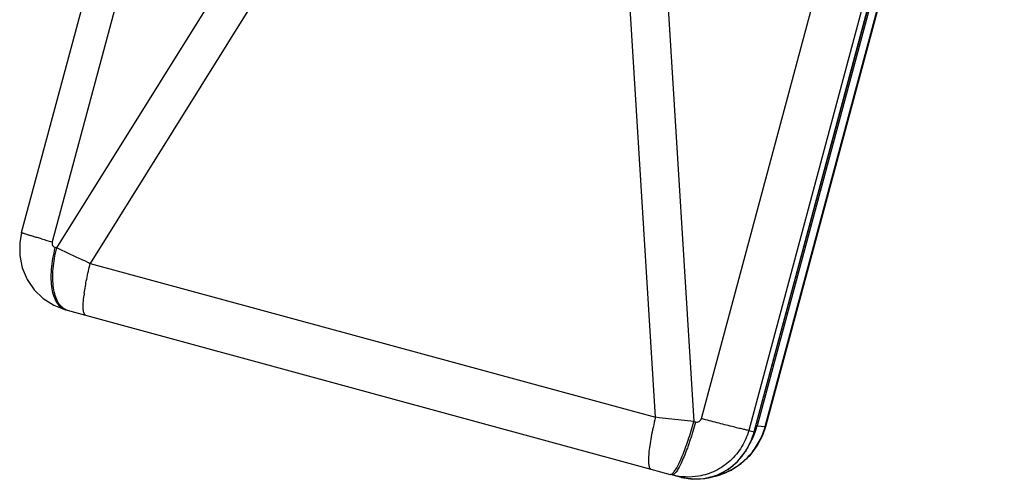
# Model space of a CAD drawing. Header units: inches. Extents: x 0 to 17, y 0 to 11.
# Tile 24 of 30: x 13.163 to 14.837, y 3.848 to 4.628. Entities that reach past the tile are written whole.
import ezdxf

# ---------------------------------------------------------------- set-up
doc = ezdxf.new("R2010")
doc.units = ezdxf.units.IN
doc.header["$LTSCALE"] = 0.935
doc.header["$MEASUREMENT"] = 0
doc.layers.get('0').update_dxf_attribs({"linetype": 'CONTINUOUS'})

msp = doc.modelspace()

# ---------------------------------------------------------------- linework, layer by layer
at = {"color": 6, "linetype": 'CONTINUOUS'}
for p, q in [((14.4303, 3.9375), (14.8358, 5.446)), ((14.4313, 3.9375), (14.8368, 5.4459)), ((14.6081, 4.6505), (14.4167, 3.9384)), ((14.4167, 3.9384), (14.4144, 3.9389)), ((14.4167, 3.9384), (14.4303, 3.9375)), ((14.4313, 3.9375), (14.4303, 3.9375)), ((14.4078, 3.9167), (14.4084, 3.9165))]:
    msp.add_line(p, q, dxfattribs=at)
at = {"color": 7, "linetype": 'CONTINUOUS'}
for p, q in [((13.4523, 5.1227), (13.218, 4.251)), ((13.1659, 4.2668), (13.3592, 4.9859)), ((13.2258, 4.2406), (13.6095, 4.8554)), ((14.3219, 3.9506), (14.5562, 4.8223)), ((13.6606, 4.8201), (13.2827, 4.2144)), ((14.2437, 3.9529), (14.1991, 4.6736)), ((14.2635, 4.6774), (14.3088, 3.9459)), ((14.5958, 4.651), (14.4022, 3.9306)), ((14.4115, 3.9282), (14.6055, 4.6501)), ((14.4116, 3.9282), (14.6056, 4.6501)), ((13.223, 4.2412), (13.2231, 4.2413)), ((13.2258, 4.2406), (13.2231, 4.2414)), ((13.2827, 4.2144), (14.2437, 3.9529)), ((13.2435, 4.1349), (13.2407, 4.1357)), ((13.241, 4.1358), (13.2409, 4.1358)), ((13.2411, 4.1362), (13.241, 4.1362)), ((13.2435, 4.1349), (13.2748, 4.1264)), ((13.2748, 4.1264), (14.2358, 3.8649)), ((14.2499, 3.9522), (14.2437, 3.9529)), ((14.3088, 3.9459), (14.2499, 3.9522)), ((14.3088, 3.9459), (14.3119, 3.9451)), ((14.3119, 3.9451), (14.3118, 3.9449)), ((14.4022, 3.9306), (14.4115, 3.9282)), ((14.4116, 3.9282), (14.4115, 3.9282)), ((14.4079, 3.9169), (14.4078, 3.9169)), ((14.396, 3.894), (14.3958, 3.8938)), ((14.2358, 3.8649), (14.2687, 3.8559)), ((14.2718, 3.8551), (14.2687, 3.8559)), ((14.2712, 3.8564), (14.272, 3.8569)), ((14.2731, 3.8548), (14.2718, 3.8551)), ((14.2718, 3.8551), (14.2718, 3.8551)), ((14.2728, 3.855), (14.2718, 3.8551)), ((14.2732, 3.8547), (14.2731, 3.8548)), ((14.2881, 3.8509), (14.2732, 3.8547))]:
    msp.add_line(p, q, dxfattribs=at)
for points in [[(13.1659, 4.2668), (13.1627, 4.2493), (13.1628, 4.2279), (13.167, 4.2069), (13.1754, 4.1872), (13.1875, 4.1696), (13.2029, 4.1547), (13.2209, 4.1433), (13.2407, 4.1357)], [(14.396, 3.894), (14.4001, 3.9007), (14.4049, 3.91), (14.4079, 3.9169)], [(14.2881, 3.8509), (14.307, 3.8479), (14.3277, 3.8489), (14.3482, 3.8544), (14.3672, 3.8645), (14.3839, 3.8786), (14.396, 3.894)]]:
    msp.add_lwpolyline(points, dxfattribs=at)
at = {"color": 6, "linetype": 'CONTINUOUS'}
msp.add_lwpolyline([(14.3347, 3.8508), (14.3537, 3.8553), (14.3724, 3.8633), (14.3895, 3.8744), (14.4044, 3.8882), (14.4168, 3.9044), (14.4262, 3.9226), (14.4313, 3.9375)], dxfattribs=at)
at = {"color": 7, "linetype": 'CONTINUOUS'}
for centre, radius, start, end in [((14.045, 7.2122), 3.0746, 254.0462, 254.395), ((14.2095, 6.3019), 2.284, 245.8979, 246.06), ((13.5435, 4.1271), 0.2734, 172.3178, 173.0251), ((13.2488, 4.1546), 0.0204, 247.3033, 254.7089), ((14.3067, 3.9564), 0.1085, 338.6594, 344.9478), ((14.3069, 3.9564), 0.1084, 338.6647, 344.9537), ((14.3056, 3.9531), 0.108, 315.9884, 326.6738), ((14.2974, 3.9588), 0.1179, 326.5703, 326.6976), ((14.3083, 3.9505), 0.1042, 308.3947, 315.975), ((14.2724, 3.858), 0.00296, 277.501, 278.6769), ((14.3128, 3.944), 0.0963, 280.5858, 288.2198), ((14.3128, 3.9439), 0.0962, 288.2178, 291.8864), ((14.3127, 3.9441), 0.0964, 291.8952, 296.9368)]:
    msp.add_arc(centre, radius, start, end, dxfattribs=at)
at = {"color": 6, "linetype": 'CONTINUOUS'}
for centre, radius, start, end in [((14.3003, 3.9697), 0.1205, 341.249, 344.9564), ((14.3005, 3.9696), 0.1203, 333.8256, 339.5745), ((14.3005, 3.9696), 0.1203, 339.5754, 341.2483), ((14.2834, 3.9779), 0.1393, 330.0957, 333.8391)]:
    msp.add_arc(centre, radius, start, end, dxfattribs=at)
at = {"color": 7, "linetype": 'CONTINUOUS'}
for points, knots in [([(13.2, 4.2561), (13.1975, 4.2568), (13.1928, 4.2581), (13.1862, 4.2601), (13.1803, 4.2618), (13.1753, 4.2633), (13.1718, 4.2645), (13.1695, 4.2652), (13.1682, 4.2657), (13.1672, 4.266), (13.1665, 4.2664), (13.1661, 4.2665), (13.1659, 4.2667), (13.1659, 4.2667)], [0, 0, 0, 0, 0.213132, 0.408873, 0.582549, 0.729531, 0.846406, 0.89293, 0.931198, 0.960981, 0.982153, 0.994936, 1, 1, 1, 1]), ([(13.2407, 4.1357), (13.2379, 4.1365), (13.2322, 4.1395), (13.2256, 4.1475), (13.2206, 4.1584), (13.2175, 4.1718), (13.2161, 4.1874), (13.2166, 4.2046), (13.2186, 4.2228), (13.2219, 4.2349), (13.223, 4.2412)], [0, 0, 0, 0, 0.076832, 0.163499, 0.265968, 0.386052, 0.522766, 0.67336, 0.833956, 1, 1, 1, 1]), ([(13.218, 4.251), (13.2177, 4.25), (13.2176, 4.2478), (13.2186, 4.2449), (13.2204, 4.2426), (13.2222, 4.2416), (13.2231, 4.2414)], [0, 0, 0, 0, 0.26252, 0.517694, 0.762904, 1, 1, 1, 1]), ([(13.2409, 4.1358), (13.2382, 4.137), (13.233, 4.1407), (13.227, 4.1491), (13.2226, 4.1601), (13.2199, 4.1735), (13.2188, 4.1887), (13.2196, 4.2115), (13.2227, 4.229), (13.2258, 4.2406)], [0, 0, 0, 0, 0.077621, 0.166549, 0.27115, 0.392395, 0.529042, 0.678406, 1, 1, 1, 1]), ([(13.2768, 4.217), (13.2724, 4.219), (13.2553, 4.2267), (13.2383, 4.2346), (13.2258, 4.2406)], [0, 0, 0, 0, 0.258177, 1, 1, 1, 1]), ([(13.2725, 4.1636), (13.2736, 4.1716), (13.2766, 4.1887), (13.2804, 4.2055), (13.2827, 4.2144)], [0, 0, 0, 0, 0.469257, 1, 1, 1, 1]), ([(13.2748, 4.1264), (13.2735, 4.1267), (13.2721, 4.1291), (13.2713, 4.1325), (13.2708, 4.1364), (13.2707, 4.1412), (13.2709, 4.1493), (13.2715, 4.1557), (13.2721, 4.1603)], [0, 0, 0, 0, 0.109467, 0.196376, 0.308343, 0.445675, 0.607632, 1, 1, 1, 1]), ([(14.2437, 3.9529), (14.2423, 3.9472), (14.2397, 3.9362), (14.2364, 3.9201), (14.2339, 3.9053), (14.2323, 3.8924), (14.2317, 3.8829), (14.2318, 3.8765), (14.2321, 3.8727), (14.2327, 3.8697), (14.2335, 3.8669), (14.2348, 3.8652), (14.2358, 3.8649)], [0, 0, 0, 0, 0.194142, 0.377858, 0.545277, 0.691262, 0.811443, 0.860835, 0.902727, 0.937059, 0.964068, 1, 1, 1, 1]), ([(14.272, 3.8569), (14.2734, 3.858), (14.2762, 3.8613), (14.2802, 3.8678), (14.2847, 3.8766), (14.2895, 3.8875), (14.2945, 3.9003), (14.3013, 3.9199), (14.3059, 3.9353), (14.3088, 3.9459)], [0, 0, 0, 0, 0.053908, 0.132687, 0.235463, 0.359869, 0.502655, 0.659901, 1, 1, 1, 1]), ([(14.3118, 3.9449), (14.3099, 3.9397), (14.3079, 3.9316), (14.3049, 3.921), (14.3023, 3.9135), (14.2998, 3.9061), (14.2965, 3.897), (14.2925, 3.8867), (14.2877, 3.8757), (14.2833, 3.8669), (14.2793, 3.8605), (14.2765, 3.8571), (14.2751, 3.8561)], [0, 0, 0, 0, 0.172805, 0.257525, 0.340238, 0.42042, 0.497503, 0.640259, 0.764645, 0.867388, 0.946135, 1, 1, 1, 1]), ([(14.3119, 3.9451), (14.3138, 3.9446), (14.3183, 3.9451), (14.3214, 3.9486), (14.3219, 3.9506)], [0, 0, 0, 0, 0.499162, 1, 1, 1, 1]), ([(14.4022, 3.9306), (14.401, 3.9308), (14.3977, 3.9315), (14.3916, 3.9328), (14.3833, 3.9348), (14.3688, 3.9384), (14.348, 3.9437), (14.3308, 3.9482), (14.3219, 3.9506)], [0, 0, 0, 0, 0.045648, 0.121003, 0.225245, 0.354393, 0.66504, 1, 1, 1, 1]), ([(14.4022, 3.9306), (14.3995, 3.9208), (14.3914, 3.9019), (14.3718, 3.8781), (14.3464, 3.8608), (14.3268, 3.8546), (14.3169, 3.8529)], [0, 0, 0, 0, 0.250828, 0.501221, 0.750952, 1, 1, 1, 1]), ([(14.4078, 3.9169), (14.407, 3.9149), (14.4036, 3.907), (14.3995, 3.8994), (14.396, 3.894)], [0, 0, 0, 0, 0.253158, 1, 1, 1, 1]), ([(14.373, 3.8689), (14.3717, 3.8678), (14.3665, 3.8639), (14.3608, 3.8604), (14.3564, 3.8582)], [0, 0, 0, 0, 0.251084, 1, 1, 1, 1]), ([(14.2687, 3.8559), (14.2689, 3.8559), (14.2698, 3.8558), (14.2706, 3.8561), (14.2712, 3.8564)], [0, 0, 0, 0, 0.222614, 1, 1, 1, 1]), ([(14.2751, 3.8561), (14.2749, 3.856), (14.2742, 3.8555), (14.2734, 3.8551), (14.2729, 3.855)], [0, 0, 0, 0, 0.288971, 1, 1, 1, 1]), ([(14.3169, 3.8529), (14.3096, 3.8517), (14.2949, 3.8507), (14.2803, 3.8529), (14.2732, 3.8547)], [0, 0, 0, 0, 0.500188, 1, 1, 1, 1]), ([(14.3305, 3.8494), (14.3236, 3.8481), (14.3093, 3.847), (14.2951, 3.8491), (14.2881, 3.8509)], [0, 0, 0, 0, 0.49301, 1, 1, 1, 1])]:
    msp.add_open_spline(points, degree=3, knots=knots, dxfattribs=at)
at = {"color": 6, "linetype": 'CONTINUOUS'}
for points, knots in [([(14.4059, 3.8908), (14.4116, 3.8976), (14.4215, 3.9123), (14.428, 3.9289), (14.4303, 3.9375)], [0, 0, 0, 0, 0.499487, 1, 1, 1, 1]), ([(14.3408, 3.8519), (14.3533, 3.8546), (14.3776, 3.8641), (14.3975, 3.8811), (14.4059, 3.8908)], [0, 0, 0, 0, 0.498939, 1, 1, 1, 1])]:
    msp.add_open_spline(points, degree=3, knots=knots, dxfattribs=at)

doc.saveas('drawing.dxf')
